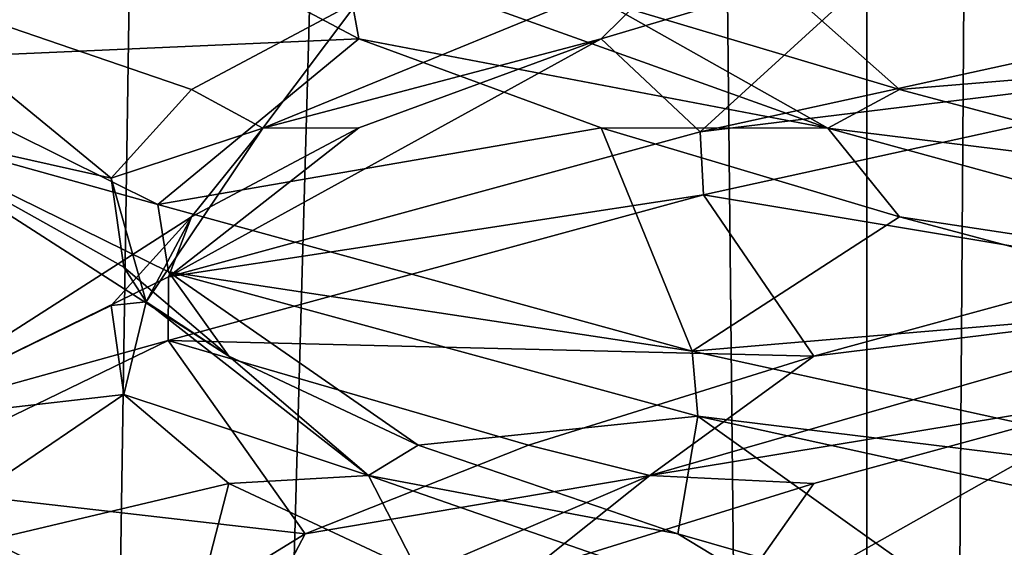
# Model space of a CAD drawing. Header units: millimetres. Extents: x -36.5 to 36.5, y -8.8 to 41.6.
# Tile 129 of 256: x -1.313 to -0.346, y 8.651 to 9.169. Entities that reach past the tile are written whole.
import ezdxf

# ---------------------------------------------------------------- set-up
doc = ezdxf.new("R2010")
doc.units = ezdxf.units.MM
doc.header["$LTSCALE"] = 65.185185
for name, color, linetype in [('14', 7, 'CONTINUOUS'), ('15', 7, 'CONTINUOUS'), ('16', 7, 'CONTINUOUS'), ('166', 7, 'CONTINUOUS'), ('175', 7, 'CONTINUOUS'), ('176', 7, 'CONTINUOUS'), ('177', 7, 'CONTINUOUS'), ('187', 7, 'CONTINUOUS'), ('188', 7, 'CONTINUOUS'), ('189', 7, 'CONTINUOUS'), ('220', 7, 'CONTINUOUS'), ('221', 7, 'CONTINUOUS'), ('222', 7, 'CONTINUOUS'), ('26', 7, 'CONTINUOUS'), ('27', 7, 'CONTINUOUS'), ('28', 7, 'CONTINUOUS'), ('5', 7, 'CONTINUOUS'), ('548', 7, 'CONTINUOUS'), ('553', 7, 'CONTINUOUS'), ('59', 7, 'CONTINUOUS'), ('60', 7, 'CONTINUOUS'), ('61', 7, 'CONTINUOUS')]:
    doc.layers.add(name, color=color, linetype=linetype)

msp = doc.modelspace()

# ---------------------------------------------------------------- linework, layer by layer
at = {"layer": '14', "color": 7, "linetype": 'Continuous'}
for points in [[(-0.7423, 9.1499, 11.97997), (-0.64509, 9.05849, 12.3542), (-0.44914, 9.2372, 12.14439), (-0.7423, 9.1499, 11.97997)], [(-0.64509, 9.05849, 12.3542), (0, 9.2, 12.5), (-0.44914, 9.2372, 12.14439), (-0.64509, 9.05849, 12.3542)], [(-1.16713, 8.91619, 11.94223), (-0.64509, 9.05849, 12.3542), (-0.7423, 9.1499, 11.97997), (-1.16713, 8.91619, 11.94223)], [(-0.97997, 9.0626, 11.7423), (-1.16713, 8.91619, 11.94223), (-0.7423, 9.1499, 11.97997), (-0.97997, 9.0626, 11.7423)], [(-1.14439, 8.9753, 11.44914), (-1.16713, 8.91619, 11.94223), (-0.97997, 9.0626, 11.7423), (-1.14439, 8.9753, 11.44914)], [(-1.46199, 8.77181, 11.33552), (-1.16713, 8.91619, 11.94223), (-1.14439, 8.9753, 11.44914), (-1.46199, 8.77181, 11.33552)], [(-1.22326, 8.888, 11.12241), (-1.46199, 8.77181, 11.33552), (-1.14439, 8.9753, 11.44914), (-1.22326, 8.888, 11.12241)], [(-1.21069, 8.80069, 10.78652), (-1.46199, 8.77181, 11.33552), (-1.22326, 8.888, 11.12241), (-1.21069, 8.80069, 10.78652)], [(-1.46306, 8.62921, 10.66915), (-1.46199, 8.77181, 11.33552), (-1.21069, 8.80069, 10.78652), (-1.46306, 8.62921, 10.66915)], [(-1.10762, 8.71339, 10.4666), (-1.46306, 8.62921, 10.66915), (-1.21069, 8.80069, 10.78652), (-1.10762, 8.71339, 10.4666)], [(-1.16681, 8.4837, 10.05737), (-1.46306, 8.62921, 10.66915), (-1.10762, 8.71339, 10.4666), (-1.16681, 8.4837, 10.05737)], [(-0.92176, 8.62609, 10.18655), (-1.16681, 8.4837, 10.05737), (-1.10762, 8.71339, 10.4666), (-0.92176, 8.62609, 10.18655)]]:
    msp.add_3dface(points, dxfattribs=at)
at = {"layer": '15', "color": 7, "linetype": 'Continuous'}
for points in [[(-1.07421, 9.06216, 11.51962), (-0.7423, 9.1499, 11.97997), (-0.65841, 9.2327, 11.9952), (-1.07421, 9.06216, 11.51962)], [(-1.07421, 9.06216, 11.51962), (-0.65841, 9.2327, 11.9952), (-0.97997, 9.1876, 11.7423), (-1.07421, 9.06216, 11.51962)], [(-0.7423, 9.1499, 11.97997), (-0.44914, 9.2372, 12.14439), (-0.65841, 9.2327, 11.9952), (-0.7423, 9.1499, 11.97997)], [(-1.14439, 9.1003, 11.44914), (-1.07421, 9.06216, 11.51962), (-0.97997, 9.1876, 11.7423), (-1.14439, 9.1003, 11.44914)], [(-0.97997, 9.0626, 11.7423), (-0.7423, 9.1499, 11.97997), (-1.07421, 9.06216, 11.51962), (-0.97997, 9.0626, 11.7423)], [(-1.22326, 9.013, 11.12241), (-1.07421, 9.06216, 11.51962), (-1.14439, 9.1003, 11.44914), (-1.22326, 9.013, 11.12241)], [(-1.18895, 8.89162, 10.89841), (-1.07421, 9.06216, 11.51962), (-1.22326, 9.013, 11.12241), (-1.18895, 8.89162, 10.89841)], [(-1.18895, 8.89162, 10.89841), (-1.14439, 8.9753, 11.44914), (-1.07421, 9.06216, 11.51962), (-1.18895, 8.89162, 10.89841)], [(-1.14439, 8.9753, 11.44914), (-0.97997, 9.0626, 11.7423), (-1.07421, 9.06216, 11.51962), (-1.14439, 8.9753, 11.44914)], [(-1.21069, 8.92569, 10.78652), (-1.18895, 8.89162, 10.89841), (-1.22326, 9.013, 11.12241), (-1.21069, 8.92569, 10.78652)], [(-1.22326, 8.888, 11.12241), (-1.14439, 8.9753, 11.44914), (-1.18895, 8.89162, 10.89841), (-1.22326, 8.888, 11.12241)], [(-1.10762, 8.83839, 10.4666), (-1.18895, 8.89162, 10.89841), (-1.21069, 8.92569, 10.78652), (-1.10762, 8.83839, 10.4666)], [(-1.21069, 8.80069, 10.78652), (-1.22326, 8.888, 11.12241), (-1.18895, 8.89162, 10.89841), (-1.21069, 8.80069, 10.78652)], [(-0.97048, 8.72108, 10.30568), (-1.21069, 8.80069, 10.78652), (-1.18895, 8.89162, 10.89841), (-0.97048, 8.72108, 10.30568)], [(-0.97048, 8.72108, 10.30568), (-1.18895, 8.89162, 10.89841), (-1.10762, 8.83839, 10.4666), (-0.97048, 8.72108, 10.30568)], [(-0.92176, 8.75109, 10.18655), (-0.97048, 8.72108, 10.30568), (-1.10762, 8.83839, 10.4666), (-0.92176, 8.75109, 10.18655)], [(-1.10762, 8.71339, 10.4666), (-1.21069, 8.80069, 10.78652), (-0.97048, 8.72108, 10.30568), (-1.10762, 8.71339, 10.4666)], [(-0.66699, 8.66379, 9.9673), (-0.97048, 8.72108, 10.30568), (-0.92176, 8.75109, 10.18655), (-0.66699, 8.66379, 9.9673)], [(-0.92176, 8.62609, 10.18655), (-1.10762, 8.71339, 10.4666), (-0.97048, 8.72108, 10.30568), (-0.92176, 8.62609, 10.18655)], [(-0.48004, 8.55053, 9.90753), (-0.92176, 8.62609, 10.18655), (-0.97048, 8.72108, 10.30568), (-0.48004, 8.55053, 9.90753)], [(-0.48004, 8.55053, 9.90753), (-0.97048, 8.72108, 10.30568), (-0.66699, 8.66379, 9.9673), (-0.48004, 8.55053, 9.90753)], [(-0.36236, 8.57649, 9.82525), (-0.48004, 8.55053, 9.90753), (-0.66699, 8.66379, 9.9673), (-0.36236, 8.57649, 9.82525)]]:
    msp.add_3dface(points, dxfattribs=at)
at = {"layer": '16', "color": 7, "linetype": 'Continuous'}
for points in [[(-1.46199, 9.20931, 11.33552), (-1.46306, 9.06671, 10.66915), (-1.22326, 9.013, 11.12241), (-1.46199, 9.20931, 11.33552)], [(-1.46199, 9.20931, 11.33552), (-1.22326, 9.013, 11.12241), (-1.14439, 9.1003, 11.44914), (-1.46199, 9.20931, 11.33552)], [(-1.46199, 9.20931, 11.33552), (-1.14439, 9.1003, 11.44914), (-0.97997, 9.1876, 11.7423), (-1.46199, 9.20931, 11.33552)], [(-1.46306, 9.06671, 10.66915), (-1.16681, 8.9212, 10.05737), (-1.10762, 8.83839, 10.4666), (-1.46306, 9.06671, 10.66915)], [(-1.46306, 9.06671, 10.66915), (-1.10762, 8.83839, 10.4666), (-1.21069, 8.92569, 10.78652), (-1.46306, 9.06671, 10.66915)], [(-1.46306, 9.06671, 10.66915), (-1.21069, 8.92569, 10.78652), (-1.22326, 9.013, 11.12241), (-1.46306, 9.06671, 10.66915)], [(-1.16681, 8.9212, 10.05737), (-0.6471, 8.77948, 9.64676), (-0.92176, 8.75109, 10.18655), (-1.16681, 8.9212, 10.05737)], [(-1.16681, 8.9212, 10.05737), (-0.92176, 8.75109, 10.18655), (-1.10762, 8.83839, 10.4666), (-1.16681, 8.9212, 10.05737)], [(-0.6471, 8.77948, 9.64676), (-0.66699, 8.66379, 9.9673), (-0.92176, 8.75109, 10.18655), (-0.6471, 8.77948, 9.64676)], [(-0.6471, 8.77948, 9.64676), (-0.36236, 8.57649, 9.82525), (-0.66699, 8.66379, 9.9673), (-0.6471, 8.77948, 9.64676)], [(-0.6471, 8.77948, 9.64676), (0, 8.6375, 9.5), (-0.36236, 8.57649, 9.82525), (-0.6471, 8.77948, 9.64676)]]:
    msp.add_3dface(points, dxfattribs=at)
at = {"layer": '166', "color": 7, "linetype": 'Continuous'}
for points in [[(0, 9.1375, -12.5), (-0.65274, 9.28081, -12.35053), (0, 9.2, -12.5), (0, 9.1375, -12.5)], [(0, 9.2, -9.5), (-0.64509, 9.05849, -9.6458), (0, 9.1375, -9.5), (0, 9.2, -9.5)], [(0, 9.1375, -9.5), (-0.64509, 9.05849, -9.6458), (-0.64154, 8.99683, -9.64411), (0, 9.1375, -9.5)], [(-1.17756, 8.98736, -11.92917), (-1.46306, 9.06671, -11.33085), (-1.46263, 9.1288, -11.33272), (-1.17756, 8.98736, -11.92917)], [(-1.16681, 8.9212, -11.94263), (-1.46306, 9.06671, -11.33085), (-1.17756, 8.98736, -11.92917), (-1.16681, 8.9212, -11.94263)], [(-0.64509, 9.05849, -9.6458), (-1.16713, 8.91619, -10.05777), (-0.64154, 8.99683, -9.64411), (-0.64509, 9.05849, -9.6458)], [(-0.64154, 8.99683, -9.64411), (-1.16713, 8.91619, -10.05777), (-1.16741, 8.8536, -10.05811), (-0.64154, 8.99683, -9.64411)], [(-0.65274, 8.84331, -12.35053), (-1.16681, 8.9212, -11.94263), (-1.17756, 8.98736, -11.92917), (-0.65274, 8.84331, -12.35053)], [(-1.16713, 8.91619, -10.05777), (-1.46199, 8.77181, -10.66448), (-1.16741, 8.8536, -10.05811), (-1.16713, 8.91619, -10.05777)], [(-0.6471, 8.77948, -12.35324), (-1.16681, 8.9212, -11.94263), (-0.65274, 8.84331, -12.35053), (-0.6471, 8.77948, -12.35324)], [(-1.16741, 8.8536, -10.05811), (-1.46199, 8.77181, -10.66448), (-1.45856, 8.71249, -10.64987), (-1.16741, 8.8536, -10.05811)], [(0, 8.7, -12.5), (-0.6471, 8.77948, -12.35324), (-0.65274, 8.84331, -12.35053), (0, 8.7, -12.5)], [(0, 8.6375, -12.5), (-0.6471, 8.77948, -12.35324), (0, 8.7, -12.5), (0, 8.6375, -12.5)], [(0, 8.6375, -9.5), (0, 8.7, -9.5), (-0.64154, 8.55933, -9.64411), (0, 8.6375, -9.5)]]:
    msp.add_3dface(points, dxfattribs=at)
at = {"layer": '175', "color": 7, "linetype": 'Continuous'}
for points in [[(-0.7423, 9.1499, -10.02003), (-0.64509, 9.05849, -9.6458), (-0.44914, 9.2372, -9.85561), (-0.7423, 9.1499, -10.02003)], [(-0.64509, 9.05849, -9.6458), (0, 9.2, -9.5), (-0.44914, 9.2372, -9.85561), (-0.64509, 9.05849, -9.6458)], [(-1.16713, 8.91619, -10.05777), (-0.64509, 9.05849, -9.6458), (-0.7423, 9.1499, -10.02003), (-1.16713, 8.91619, -10.05777)], [(-0.97997, 9.0626, -10.2577), (-1.16713, 8.91619, -10.05777), (-0.7423, 9.1499, -10.02003), (-0.97997, 9.0626, -10.2577)], [(-1.14439, 8.9753, -10.55086), (-1.16713, 8.91619, -10.05777), (-0.97997, 9.0626, -10.2577), (-1.14439, 8.9753, -10.55086)], [(-1.46199, 8.77181, -10.66448), (-1.16713, 8.91619, -10.05777), (-1.14439, 8.9753, -10.55086), (-1.46199, 8.77181, -10.66448)], [(-1.22326, 8.888, -10.87759), (-1.46199, 8.77181, -10.66448), (-1.14439, 8.9753, -10.55086), (-1.22326, 8.888, -10.87759)], [(-1.21069, 8.80069, -11.21348), (-1.46199, 8.77181, -10.66448), (-1.22326, 8.888, -10.87759), (-1.21069, 8.80069, -11.21348)], [(-1.46306, 8.62921, -11.33085), (-1.46199, 8.77181, -10.66448), (-1.21069, 8.80069, -11.21348), (-1.46306, 8.62921, -11.33085)], [(-1.10762, 8.71339, -11.5334), (-1.46306, 8.62921, -11.33085), (-1.21069, 8.80069, -11.21348), (-1.10762, 8.71339, -11.5334)], [(-1.16681, 8.4837, -11.94263), (-1.46306, 8.62921, -11.33085), (-1.10762, 8.71339, -11.5334), (-1.16681, 8.4837, -11.94263)], [(-0.92176, 8.62609, -11.81345), (-1.16681, 8.4837, -11.94263), (-1.10762, 8.71339, -11.5334), (-0.92176, 8.62609, -11.81345)]]:
    msp.add_3dface(points, dxfattribs=at)
at = {"layer": '176', "color": 7, "linetype": 'Continuous'}
for points in [[(-1.07421, 9.06216, -10.48038), (-0.7423, 9.1499, -10.02003), (-0.65841, 9.2327, -10.0048), (-1.07421, 9.06216, -10.48038)], [(-1.07421, 9.06216, -10.48038), (-0.65841, 9.2327, -10.0048), (-0.97997, 9.1876, -10.2577), (-1.07421, 9.06216, -10.48038)], [(-0.7423, 9.1499, -10.02003), (-0.44914, 9.2372, -9.85561), (-0.65841, 9.2327, -10.0048), (-0.7423, 9.1499, -10.02003)], [(-1.14439, 9.1003, -10.55086), (-1.07421, 9.06216, -10.48038), (-0.97997, 9.1876, -10.2577), (-1.14439, 9.1003, -10.55086)], [(-0.97997, 9.0626, -10.2577), (-0.7423, 9.1499, -10.02003), (-1.07421, 9.06216, -10.48038), (-0.97997, 9.0626, -10.2577)], [(-1.22326, 9.013, -10.87759), (-1.07421, 9.06216, -10.48038), (-1.14439, 9.1003, -10.55086), (-1.22326, 9.013, -10.87759)], [(-1.18895, 8.89162, -11.10159), (-1.07421, 9.06216, -10.48038), (-1.22326, 9.013, -10.87759), (-1.18895, 8.89162, -11.10159)], [(-1.18895, 8.89162, -11.10159), (-1.14439, 8.9753, -10.55086), (-1.07421, 9.06216, -10.48038), (-1.18895, 8.89162, -11.10159)], [(-1.14439, 8.9753, -10.55086), (-0.97997, 9.0626, -10.2577), (-1.07421, 9.06216, -10.48038), (-1.14439, 8.9753, -10.55086)], [(-1.21069, 8.92569, -11.21348), (-1.18895, 8.89162, -11.10159), (-1.22326, 9.013, -10.87759), (-1.21069, 8.92569, -11.21348)], [(-1.22326, 8.888, -10.87759), (-1.14439, 8.9753, -10.55086), (-1.18895, 8.89162, -11.10159), (-1.22326, 8.888, -10.87759)], [(-1.10762, 8.83839, -11.5334), (-1.18895, 8.89162, -11.10159), (-1.21069, 8.92569, -11.21348), (-1.10762, 8.83839, -11.5334)], [(-1.21069, 8.80069, -11.21348), (-1.22326, 8.888, -10.87759), (-1.18895, 8.89162, -11.10159), (-1.21069, 8.80069, -11.21348)], [(-0.97048, 8.72108, -11.69432), (-1.21069, 8.80069, -11.21348), (-1.18895, 8.89162, -11.10159), (-0.97048, 8.72108, -11.69432)], [(-0.97048, 8.72108, -11.69432), (-1.18895, 8.89162, -11.10159), (-1.10762, 8.83839, -11.5334), (-0.97048, 8.72108, -11.69432)], [(-0.92176, 8.75109, -11.81345), (-0.97048, 8.72108, -11.69432), (-1.10762, 8.83839, -11.5334), (-0.92176, 8.75109, -11.81345)], [(-1.10762, 8.71339, -11.5334), (-1.21069, 8.80069, -11.21348), (-0.97048, 8.72108, -11.69432), (-1.10762, 8.71339, -11.5334)], [(-0.66699, 8.66379, -12.0327), (-0.97048, 8.72108, -11.69432), (-0.92176, 8.75109, -11.81345), (-0.66699, 8.66379, -12.0327)], [(-0.92176, 8.62609, -11.81345), (-1.10762, 8.71339, -11.5334), (-0.97048, 8.72108, -11.69432), (-0.92176, 8.62609, -11.81345)], [(-0.48004, 8.55053, -12.09247), (-0.92176, 8.62609, -11.81345), (-0.97048, 8.72108, -11.69432), (-0.48004, 8.55053, -12.09247)], [(-0.48004, 8.55053, -12.09247), (-0.97048, 8.72108, -11.69432), (-0.66699, 8.66379, -12.0327), (-0.48004, 8.55053, -12.09247)], [(-0.36236, 8.57649, -12.17475), (-0.48004, 8.55053, -12.09247), (-0.66699, 8.66379, -12.0327), (-0.36236, 8.57649, -12.17475)]]:
    msp.add_3dface(points, dxfattribs=at)
at = {"layer": '177', "color": 7, "linetype": 'Continuous'}
for points in [[(-1.46199, 9.20931, -10.66448), (-1.46306, 9.06671, -11.33085), (-1.22326, 9.013, -10.87759), (-1.46199, 9.20931, -10.66448)], [(-1.46199, 9.20931, -10.66448), (-1.22326, 9.013, -10.87759), (-1.14439, 9.1003, -10.55086), (-1.46199, 9.20931, -10.66448)], [(-1.46199, 9.20931, -10.66448), (-1.14439, 9.1003, -10.55086), (-0.97997, 9.1876, -10.2577), (-1.46199, 9.20931, -10.66448)], [(-1.46306, 9.06671, -11.33085), (-1.16681, 8.9212, -11.94263), (-1.10762, 8.83839, -11.5334), (-1.46306, 9.06671, -11.33085)], [(-1.46306, 9.06671, -11.33085), (-1.10762, 8.83839, -11.5334), (-1.21069, 8.92569, -11.21348), (-1.46306, 9.06671, -11.33085)], [(-1.46306, 9.06671, -11.33085), (-1.21069, 8.92569, -11.21348), (-1.22326, 9.013, -10.87759), (-1.46306, 9.06671, -11.33085)], [(-1.16681, 8.9212, -11.94263), (-0.6471, 8.77948, -12.35324), (-0.92176, 8.75109, -11.81345), (-1.16681, 8.9212, -11.94263)], [(-1.16681, 8.9212, -11.94263), (-0.92176, 8.75109, -11.81345), (-1.10762, 8.83839, -11.5334), (-1.16681, 8.9212, -11.94263)], [(-0.6471, 8.77948, -12.35324), (-0.66699, 8.66379, -12.0327), (-0.92176, 8.75109, -11.81345), (-0.6471, 8.77948, -12.35324)], [(-0.6471, 8.77948, -12.35324), (-0.36236, 8.57649, -12.17475), (-0.66699, 8.66379, -12.0327), (-0.6471, 8.77948, -12.35324)], [(-0.6471, 8.77948, -12.35324), (0, 8.6375, -12.5), (-0.36236, 8.57649, -12.17475), (-0.6471, 8.77948, -12.35324)]]:
    msp.add_3dface(points, dxfattribs=at)
at = {"layer": '187', "color": 7, "linetype": 'Continuous'}
for points in [[(-1.46263, 9.1288, -11.33272), (-1.46306, 9.27079, -10.66917), (-1.22326, 9.3245, -11.12241), (-1.46263, 9.1288, -11.33272)], [(-1.14439, 9.2372, -11.44914), (-1.46263, 9.1288, -11.33272), (-1.22326, 9.3245, -11.12241), (-1.14439, 9.2372, -11.44914)], [(-0.97997, 9.1499, -11.7423), (-1.46263, 9.1288, -11.33272), (-1.14439, 9.2372, -11.44914), (-0.97997, 9.1499, -11.7423)], [(-1.17756, 8.98736, -11.92917), (-1.46263, 9.1288, -11.33272), (-0.97997, 9.1499, -11.7423), (-1.17756, 8.98736, -11.92917)], [(-0.7423, 9.0626, -11.97997), (-1.17756, 8.98736, -11.92917), (-0.97997, 9.1499, -11.7423), (-0.7423, 9.0626, -11.97997)], [(-0.65274, 8.84331, -12.35053), (-1.17756, 8.98736, -11.92917), (-0.7423, 9.0626, -11.97997), (-0.65274, 8.84331, -12.35053)], [(-0.44914, 8.9753, -12.14439), (-0.65274, 8.84331, -12.35053), (-0.7423, 9.0626, -11.97997), (-0.44914, 8.9753, -12.14439)], [(-0.12241, 8.888, -12.22326), (-0.65274, 8.84331, -12.35053), (-0.44914, 8.9753, -12.14439), (-0.12241, 8.888, -12.22326)], [(0, 8.7, -12.5), (-0.65274, 8.84331, -12.35053), (-0.12241, 8.888, -12.22326), (0, 8.7, -12.5)]]:
    msp.add_3dface(points, dxfattribs=at)
at = {"layer": '188', "color": 7, "linetype": 'Continuous'}
for points in [[(-0.97997, 9.1499, -11.7423), (-1.14439, 9.2372, -11.44914), (-0.9952, 9.2327, -11.65841), (-0.97997, 9.1499, -11.7423)], [(-0.51962, 9.06216, -12.07421), (-0.97997, 9.1499, -11.7423), (-0.9952, 9.2327, -11.65841), (-0.51962, 9.06216, -12.07421)], [(-0.51962, 9.06216, -12.07421), (-0.9952, 9.2327, -11.65841), (-0.7423, 9.1876, -11.97997), (-0.51962, 9.06216, -12.07421)], [(-0.44914, 9.1003, -12.14439), (-0.51962, 9.06216, -12.07421), (-0.7423, 9.1876, -11.97997), (-0.44914, 9.1003, -12.14439)], [(-0.7423, 9.0626, -11.97997), (-0.97997, 9.1499, -11.7423), (-0.51962, 9.06216, -12.07421), (-0.7423, 9.0626, -11.97997)], [(-0.12241, 9.013, -12.22326), (-0.51962, 9.06216, -12.07421), (-0.44914, 9.1003, -12.14439), (-0.12241, 9.013, -12.22326)], [(-0.44914, 8.9753, -12.14439), (-0.7423, 9.0626, -11.97997), (-0.51962, 9.06216, -12.07421), (-0.44914, 8.9753, -12.14439)], [(0.10159, 8.89162, -12.18895), (-0.44914, 8.9753, -12.14439), (-0.51962, 9.06216, -12.07421), (0.10159, 8.89162, -12.18895)], [(0.10159, 8.89162, -12.18895), (-0.51962, 9.06216, -12.07421), (-0.12241, 9.013, -12.22326), (0.10159, 8.89162, -12.18895)], [(-0.12241, 8.888, -12.22326), (-0.44914, 8.9753, -12.14439), (0.10159, 8.89162, -12.18895), (-0.12241, 8.888, -12.22326)]]:
    msp.add_3dface(points, dxfattribs=at)
at = {"layer": '189', "color": 7, "linetype": 'Continuous'}
for points in [[(-0.65274, 9.28081, -12.35053), (-0.44914, 9.1003, -12.14439), (-0.7423, 9.1876, -11.97997), (-0.65274, 9.28081, -12.35053)], [(-0.65274, 9.28081, -12.35053), (0, 9.1375, -12.5), (-0.44914, 9.1003, -12.14439), (-0.65274, 9.28081, -12.35053)], [(0, 9.1375, -12.5), (-0.12241, 9.013, -12.22326), (-0.44914, 9.1003, -12.14439), (0, 9.1375, -12.5)]]:
    msp.add_3dface(points, dxfattribs=at)
at = {"layer": '220', "color": 7, "linetype": 'Continuous'}
for points in [[(-0.64154, 8.55933, -9.64411), (0, 8.7, -9.5), (-0.21348, 8.80069, -9.78931), (-0.64154, 8.55933, -9.64411)], [(-0.5334, 8.71339, -9.89238), (-0.64154, 8.55933, -9.64411), (-0.21348, 8.80069, -9.78931), (-0.5334, 8.71339, -9.89238)], [(-0.81345, 8.62609, -10.07824), (-0.64154, 8.55933, -9.64411), (-0.5334, 8.71339, -9.89238), (-0.81345, 8.62609, -10.07824)]]:
    msp.add_3dface(points, dxfattribs=at)
at = {"layer": '221', "color": 7, "linetype": 'Continuous'}
for points in [[(-0.5334, 8.83839, -9.89238), (-0.10159, 8.89162, -9.81105), (-0.21348, 8.92569, -9.78931), (-0.5334, 8.83839, -9.89238)], [(-0.69432, 8.72108, -10.02952), (-0.21348, 8.80069, -9.78931), (-0.10159, 8.89162, -9.81105), (-0.69432, 8.72108, -10.02952)], [(-0.69432, 8.72108, -10.02952), (-0.10159, 8.89162, -9.81105), (-0.5334, 8.83839, -9.89238), (-0.69432, 8.72108, -10.02952)], [(-0.81345, 8.75109, -10.07824), (-0.69432, 8.72108, -10.02952), (-0.5334, 8.83839, -9.89238), (-0.81345, 8.75109, -10.07824)], [(-0.5334, 8.71339, -9.89238), (-0.21348, 8.80069, -9.78931), (-0.69432, 8.72108, -10.02952), (-0.5334, 8.71339, -9.89238)], [(-1.0327, 8.66379, -10.33301), (-0.69432, 8.72108, -10.02952), (-0.81345, 8.75109, -10.07824), (-1.0327, 8.66379, -10.33301)], [(-1.09247, 8.55053, -10.51996), (-0.81345, 8.62609, -10.07824), (-0.69432, 8.72108, -10.02952), (-1.09247, 8.55053, -10.51996)], [(-1.09247, 8.55053, -10.51996), (-0.69432, 8.72108, -10.02952), (-1.0327, 8.66379, -10.33301), (-1.09247, 8.55053, -10.51996)], [(-0.81345, 8.62609, -10.07824), (-0.5334, 8.71339, -9.89238), (-0.69432, 8.72108, -10.02952), (-0.81345, 8.62609, -10.07824)], [(-1.17475, 8.57649, -10.63764), (-1.09247, 8.55053, -10.51996), (-1.0327, 8.66379, -10.33301), (-1.17475, 8.57649, -10.63764)]]:
    msp.add_3dface(points, dxfattribs=at)
at = {"layer": '222', "color": 7, "linetype": 'Continuous'}
for points in [[(0, 9.1375, -9.5), (-0.64154, 8.99683, -9.64411), (-0.21348, 8.92569, -9.78931), (0, 9.1375, -9.5)], [(-0.64154, 8.99683, -9.64411), (-1.16741, 8.8536, -10.05811), (-0.5334, 8.83839, -9.89238), (-0.64154, 8.99683, -9.64411)], [(-0.64154, 8.99683, -9.64411), (-0.5334, 8.83839, -9.89238), (-0.21348, 8.92569, -9.78931), (-0.64154, 8.99683, -9.64411)], [(-1.16741, 8.8536, -10.05811), (-1.45856, 8.71249, -10.64987), (-1.0327, 8.66379, -10.33301), (-1.16741, 8.8536, -10.05811)], [(-1.16741, 8.8536, -10.05811), (-1.0327, 8.66379, -10.33301), (-0.81345, 8.75109, -10.07824), (-1.16741, 8.8536, -10.05811)], [(-1.16741, 8.8536, -10.05811), (-0.81345, 8.75109, -10.07824), (-0.5334, 8.83839, -9.89238), (-1.16741, 8.8536, -10.05811)], [(-1.45856, 8.71249, -10.64987), (-1.46438, 8.56799, -11.32494), (-1.22898, 8.48919, -10.96935), (-1.45856, 8.71249, -10.64987)], [(-1.45856, 8.71249, -10.64987), (-1.22898, 8.48919, -10.96935), (-1.17475, 8.57649, -10.63764), (-1.45856, 8.71249, -10.64987)], [(-1.45856, 8.71249, -10.64987), (-1.17475, 8.57649, -10.63764), (-1.0327, 8.66379, -10.33301), (-1.45856, 8.71249, -10.64987)]]:
    msp.add_3dface(points, dxfattribs=at)
at = {"layer": '26', "color": 7, "linetype": 'Continuous'}
for points in [[(-1.46263, 9.1288, 10.66728), (-1.46306, 9.27079, 11.33083), (-1.22326, 9.3245, 10.87759), (-1.46263, 9.1288, 10.66728)], [(-1.14439, 9.2372, 10.55086), (-1.46263, 9.1288, 10.66728), (-1.22326, 9.3245, 10.87759), (-1.14439, 9.2372, 10.55086)], [(-0.97997, 9.1499, 10.2577), (-1.46263, 9.1288, 10.66728), (-1.14439, 9.2372, 10.55086), (-0.97997, 9.1499, 10.2577)], [(-1.17756, 8.98736, 10.07083), (-1.46263, 9.1288, 10.66728), (-0.97997, 9.1499, 10.2577), (-1.17756, 8.98736, 10.07083)], [(-0.7423, 9.0626, 10.02003), (-1.17756, 8.98736, 10.07083), (-0.97997, 9.1499, 10.2577), (-0.7423, 9.0626, 10.02003)], [(-0.65274, 8.84331, 9.64947), (-1.17756, 8.98736, 10.07083), (-0.7423, 9.0626, 10.02003), (-0.65274, 8.84331, 9.64947)], [(-0.44914, 8.9753, 9.85561), (-0.65274, 8.84331, 9.64947), (-0.7423, 9.0626, 10.02003), (-0.44914, 8.9753, 9.85561)], [(-0.12241, 8.888, 9.77674), (-0.65274, 8.84331, 9.64947), (-0.44914, 8.9753, 9.85561), (-0.12241, 8.888, 9.77674)], [(0, 8.7, 9.5), (-0.65274, 8.84331, 9.64947), (-0.12241, 8.888, 9.77674), (0, 8.7, 9.5)]]:
    msp.add_3dface(points, dxfattribs=at)
at = {"layer": '27', "color": 7, "linetype": 'Continuous'}
for points in [[(-0.97997, 9.1499, 10.2577), (-1.14439, 9.2372, 10.55086), (-0.9952, 9.2327, 10.34159), (-0.97997, 9.1499, 10.2577)], [(-0.51962, 9.06216, 9.92579), (-0.97997, 9.1499, 10.2577), (-0.9952, 9.2327, 10.34159), (-0.51962, 9.06216, 9.92579)], [(-0.51962, 9.06216, 9.92579), (-0.9952, 9.2327, 10.34159), (-0.7423, 9.1876, 10.02003), (-0.51962, 9.06216, 9.92579)], [(-0.44914, 9.1003, 9.85561), (-0.51962, 9.06216, 9.92579), (-0.7423, 9.1876, 10.02003), (-0.44914, 9.1003, 9.85561)], [(-0.7423, 9.0626, 10.02003), (-0.97997, 9.1499, 10.2577), (-0.51962, 9.06216, 9.92579), (-0.7423, 9.0626, 10.02003)], [(-0.12241, 9.013, 9.77674), (-0.51962, 9.06216, 9.92579), (-0.44914, 9.1003, 9.85561), (-0.12241, 9.013, 9.77674)], [(-0.44914, 8.9753, 9.85561), (-0.7423, 9.0626, 10.02003), (-0.51962, 9.06216, 9.92579), (-0.44914, 8.9753, 9.85561)], [(0.10159, 8.89162, 9.81105), (-0.44914, 8.9753, 9.85561), (-0.51962, 9.06216, 9.92579), (0.10159, 8.89162, 9.81105)], [(0.10159, 8.89162, 9.81105), (-0.51962, 9.06216, 9.92579), (-0.12241, 9.013, 9.77674), (0.10159, 8.89162, 9.81105)], [(-0.12241, 8.888, 9.77674), (-0.44914, 8.9753, 9.85561), (0.10159, 8.89162, 9.81105), (-0.12241, 8.888, 9.77674)]]:
    msp.add_3dface(points, dxfattribs=at)
at = {"layer": '28', "color": 7, "linetype": 'Continuous'}
for points in [[(-0.65274, 9.28081, 9.64947), (-0.44914, 9.1003, 9.85561), (-0.7423, 9.1876, 10.02003), (-0.65274, 9.28081, 9.64947)], [(-0.65274, 9.28081, 9.64947), (0, 9.1375, 9.5), (-0.44914, 9.1003, 9.85561), (-0.65274, 9.28081, 9.64947)], [(0, 9.1375, 9.5), (-0.12241, 9.013, 9.77674), (-0.44914, 9.1003, 9.85561), (0, 9.1375, 9.5)]]:
    msp.add_3dface(points, dxfattribs=at)
at = {"layer": '5', "color": 7, "linetype": 'Continuous'}
for points in [[(0, 9.1375, 9.5), (-0.65274, 9.28081, 9.64947), (0, 9.2, 9.5), (0, 9.1375, 9.5)], [(0, 9.2, 12.5), (-0.64509, 9.05849, 12.3542), (0, 9.1375, 12.5), (0, 9.2, 12.5)], [(0, 9.1375, 12.5), (-0.64509, 9.05849, 12.3542), (-0.64154, 8.99683, 12.35589), (0, 9.1375, 12.5)], [(-1.17756, 8.98736, 10.07083), (-1.46306, 9.06671, 10.66915), (-1.46263, 9.1288, 10.66728), (-1.17756, 8.98736, 10.07083)], [(-1.16681, 8.9212, 10.05737), (-1.46306, 9.06671, 10.66915), (-1.17756, 8.98736, 10.07083), (-1.16681, 8.9212, 10.05737)], [(-0.64509, 9.05849, 12.3542), (-1.16713, 8.91619, 11.94223), (-0.64154, 8.99683, 12.35589), (-0.64509, 9.05849, 12.3542)], [(-0.64154, 8.99683, 12.35589), (-1.16713, 8.91619, 11.94223), (-1.16741, 8.8536, 11.94189), (-0.64154, 8.99683, 12.35589)], [(-0.65274, 8.84331, 9.64947), (-1.16681, 8.9212, 10.05737), (-1.17756, 8.98736, 10.07083), (-0.65274, 8.84331, 9.64947)], [(-1.16713, 8.91619, 11.94223), (-1.46199, 8.77181, 11.33552), (-1.16741, 8.8536, 11.94189), (-1.16713, 8.91619, 11.94223)], [(-0.6471, 8.77948, 9.64676), (-1.16681, 8.9212, 10.05737), (-0.65274, 8.84331, 9.64947), (-0.6471, 8.77948, 9.64676)], [(-1.16741, 8.8536, 11.94189), (-1.46199, 8.77181, 11.33552), (-1.45856, 8.71249, 11.35013), (-1.16741, 8.8536, 11.94189)], [(0, 8.7, 9.5), (-0.6471, 8.77948, 9.64676), (-0.65274, 8.84331, 9.64947), (0, 8.7, 9.5)], [(0, 8.6375, 9.5), (-0.6471, 8.77948, 9.64676), (0, 8.7, 9.5), (0, 8.6375, 9.5)], [(0, 8.6375, 12.5), (0, 8.7, 12.5), (-0.64154, 8.55933, 12.35589), (0, 8.6375, 12.5)]]:
    msp.add_3dface(points, dxfattribs=at)
at = {"layer": '548', "color": 7, "linetype": 'Continuous'}
for points in [[(-1.3944, 28.59924, 8.51441), (-1.38263, -3.5, 8.50802), (-0.48636, 28.6, 8.19181), (-1.3944, 28.59924, 8.51441)], [(-1.38263, -3.5, 8.50802), (-0.4782, -3.5, 8.1905), (-0.48636, 28.6, 8.19181), (-1.38263, -3.5, 8.50802)], [(-0.48636, 28.6, 8.19181), (-0.4782, -3.5, 8.1905), (-0.2451, 28.6, 8.16056), (-0.48636, 28.6, 8.19181)], [(-0.4782, -3.5, 8.1905), (0.4782, -3.5, 8.1905), (-0.2451, 28.6, 8.16056), (-0.4782, -3.5, 8.1905)]]:
    msp.add_3dface(points, dxfattribs=at)
at = {"layer": '553', "color": 7, "linetype": 'Continuous'}
for points in [[(-0.86119, 32.1, -8.28338), (-1.39651, -3.5, -8.51579), (-1.64276, 32.1, -8.67116), (-0.86119, 32.1, -8.28338)], [(-0.4834, -3.5, -8.19139), (-1.39651, -3.5, -8.51579), (-0.86119, 32.1, -8.28338), (-0.4834, -3.5, -8.19139)], [(0, 32.1, -8.15), (-0.4834, -3.5, -8.19139), (-0.86119, 32.1, -8.28338), (0, 32.1, -8.15)], [(0, 28.94929, -8.15), (-0.4834, -3.5, -8.19139), (0, 32.1, -8.15), (0, 28.94929, -8.15)], [(0.4834, -3.5, -8.19139), (-0.4834, -3.5, -8.19139), (0, 28.94929, -8.15), (0.4834, -3.5, -8.19139)]]:
    msp.add_3dface(points, dxfattribs=at)
at = {"layer": '59', "color": 7, "linetype": 'Continuous'}
for points in [[(-0.64154, 8.55933, 12.35589), (0, 8.7, 12.5), (-0.21348, 8.80069, 12.21069), (-0.64154, 8.55933, 12.35589)], [(-0.5334, 8.71339, 12.10762), (-0.64154, 8.55933, 12.35589), (-0.21348, 8.80069, 12.21069), (-0.5334, 8.71339, 12.10762)], [(-0.81345, 8.62609, 11.92176), (-0.64154, 8.55933, 12.35589), (-0.5334, 8.71339, 12.10762), (-0.81345, 8.62609, 11.92176)]]:
    msp.add_3dface(points, dxfattribs=at)
at = {"layer": '60', "color": 7, "linetype": 'Continuous'}
for points in [[(-0.5334, 8.83839, 12.10762), (-0.10159, 8.89162, 12.18895), (-0.21348, 8.92569, 12.21069), (-0.5334, 8.83839, 12.10762)], [(-0.69432, 8.72108, 11.97048), (-0.21348, 8.80069, 12.21069), (-0.10159, 8.89162, 12.18895), (-0.69432, 8.72108, 11.97048)], [(-0.69432, 8.72108, 11.97048), (-0.10159, 8.89162, 12.18895), (-0.5334, 8.83839, 12.10762), (-0.69432, 8.72108, 11.97048)], [(-0.81345, 8.75109, 11.92176), (-0.69432, 8.72108, 11.97048), (-0.5334, 8.83839, 12.10762), (-0.81345, 8.75109, 11.92176)], [(-0.5334, 8.71339, 12.10762), (-0.21348, 8.80069, 12.21069), (-0.69432, 8.72108, 11.97048), (-0.5334, 8.71339, 12.10762)], [(-1.0327, 8.66379, 11.66699), (-0.69432, 8.72108, 11.97048), (-0.81345, 8.75109, 11.92176), (-1.0327, 8.66379, 11.66699)], [(-1.09247, 8.55053, 11.48004), (-0.81345, 8.62609, 11.92176), (-0.69432, 8.72108, 11.97048), (-1.09247, 8.55053, 11.48004)], [(-1.09247, 8.55053, 11.48004), (-0.69432, 8.72108, 11.97048), (-1.0327, 8.66379, 11.66699), (-1.09247, 8.55053, 11.48004)], [(-0.81345, 8.62609, 11.92176), (-0.5334, 8.71339, 12.10762), (-0.69432, 8.72108, 11.97048), (-0.81345, 8.62609, 11.92176)], [(-1.17475, 8.57649, 11.36236), (-1.09247, 8.55053, 11.48004), (-1.0327, 8.66379, 11.66699), (-1.17475, 8.57649, 11.36236)]]:
    msp.add_3dface(points, dxfattribs=at)
at = {"layer": '61', "color": 7, "linetype": 'Continuous'}
for points in [[(0, 9.1375, 12.5), (-0.64154, 8.99683, 12.35589), (-0.21348, 8.92569, 12.21069), (0, 9.1375, 12.5)], [(-0.64154, 8.99683, 12.35589), (-1.16741, 8.8536, 11.94189), (-0.5334, 8.83839, 12.10762), (-0.64154, 8.99683, 12.35589)], [(-0.64154, 8.99683, 12.35589), (-0.5334, 8.83839, 12.10762), (-0.21348, 8.92569, 12.21069), (-0.64154, 8.99683, 12.35589)], [(-1.16741, 8.8536, 11.94189), (-1.45856, 8.71249, 11.35013), (-1.0327, 8.66379, 11.66699), (-1.16741, 8.8536, 11.94189)], [(-1.16741, 8.8536, 11.94189), (-1.0327, 8.66379, 11.66699), (-0.81345, 8.75109, 11.92176), (-1.16741, 8.8536, 11.94189)], [(-1.16741, 8.8536, 11.94189), (-0.81345, 8.75109, 11.92176), (-0.5334, 8.83839, 12.10762), (-1.16741, 8.8536, 11.94189)], [(-1.45856, 8.71249, 11.35013), (-1.46438, 8.56799, 10.67506), (-1.22898, 8.48919, 11.03065), (-1.45856, 8.71249, 11.35013)], [(-1.45856, 8.71249, 11.35013), (-1.22898, 8.48919, 11.03065), (-1.17475, 8.57649, 11.36236), (-1.45856, 8.71249, 11.35013)], [(-1.45856, 8.71249, 11.35013), (-1.17475, 8.57649, 11.36236), (-1.0327, 8.66379, 11.66699), (-1.45856, 8.71249, 11.35013)]]:
    msp.add_3dface(points, dxfattribs=at)

doc.saveas('drawing.dxf')
